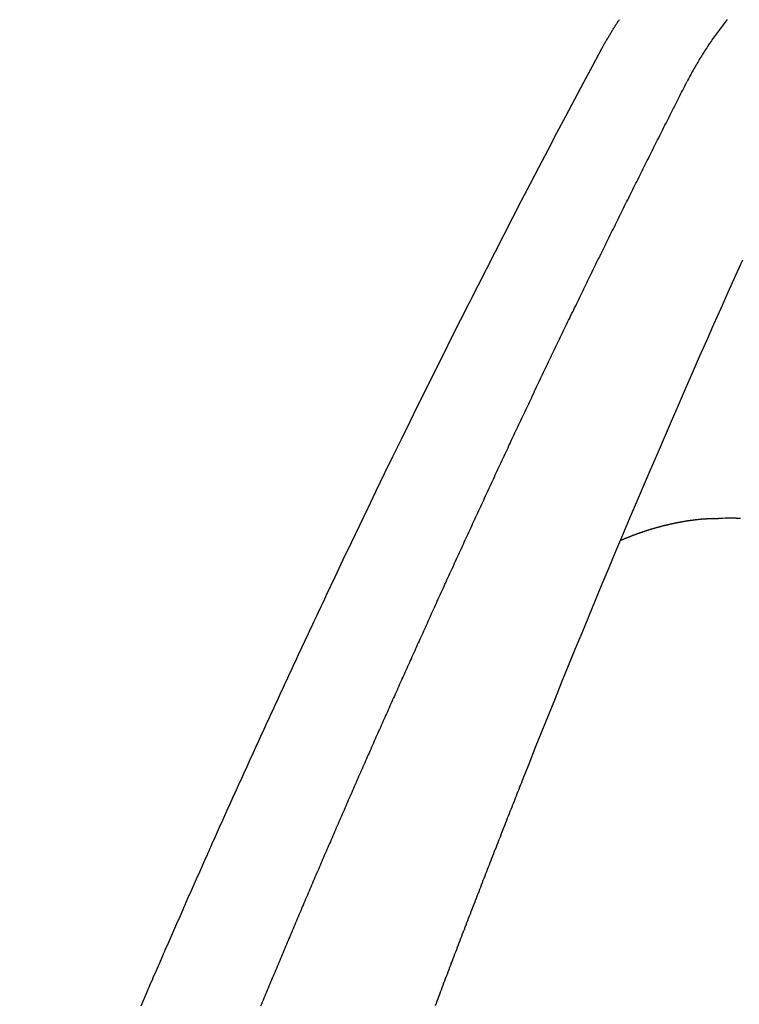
# Model space of a CAD drawing. Header units: millimetres. Extents: x 11979 to 37895, y 18730 to 47884.
# Tile 171 of 256: x 35957.4 to 35966.5, y 41550.25 to 41562.69. Entities that reach past the tile are written whole.
import ezdxf

# ---------------------------------------------------------------- set-up
doc = ezdxf.new("R2010")
doc.units = ezdxf.units.MM
doc.layers.add('-WYMIAR', color=8, linetype='Continuous')
doc.layers.add('PROJEKTOWANE', color=5, linetype='Continuous')
doc.styles.get("Standard").update_dxf_attribs({"font": 'arial.ttf'})
doc.dimstyles.new('CZA-KROPKA-50', dxfattribs={"dimtxt": 12, "dimasz": 1, "dimexe": 2, "dimexo": 25, "dimgap": 4, "dimtad": 1, "dimdec": 1, "dimrnd": 0.5, "dimzin": 9, "dimdsep": 46, "dimtxsty": 'Standard', "dimblk": 'CZA-KROPKA', "dimblk1": 'CZA-KROPKA', "dimblk2": 'CZA-KROPKA', "dimsah": 1, "dimcen": -20, "dimse1": 1, "dimse2": 1, "dimclrd": 8, "dimclre": 8, "dimclrt": 9, "dimadec": 0, "dimazin": 0, "dimtfac": 1, "dimtdec": 1, "dimtmove": 1, "dimatfit": 3, "dimldrblk": 'CZA-KROPKA', "dimfxl": 1, "dimtolj": 1, "dimtzin": 9, "dimarcsym": 0})

# ---------------------------------------------------------------- blocks, each defined once
blk = doc.blocks.new('CZA-KROPKA')
at = {"layer": '-WYMIAR', "linetype": 'ByBlock'}
for p, q in [((0, 10), (0, -10)), ((5, 0), (-5, 0))]:
    blk.add_line(p, q, dxfattribs=at)
at = {"layer": '-WYMIAR', "linetype": 'ByBlock', "const_width": 2.5}
blk.add_lwpolyline([(-1.25, 0, 1), (1.25, 0, 1)], format="xyb", close=True, dxfattribs=at)
blk = doc.blocks.new('*D2953')
at = {"layer": '-WYMIAR', "color": 8, "lineweight": -2}
blk.add_line((33872.391, 41340.624), (36051.391, 41340.624), dxfattribs=at)
at = {"layer": 'Defpoints', "color": 0}
for p in [(33871.391, 41814.624), (36052.391, 41814.624), (36052.391, 41340.624)]:
    blk.add_point(p, dxfattribs=at)
at = {"layer": '-WYMIAR', "color": 8, "lineweight": -2, "rotation": 180}
blk.add_blockref('CZA-KROPKA', (33871.391, 41340.624), dxfattribs=at)
at = {"layer": '-WYMIAR', "color": 8, "lineweight": -2}
blk.add_blockref('CZA-KROPKA', (36052.391, 41340.624), dxfattribs=at)
at = {"layer": '-WYMIAR', "color": 9, "insert": (34961.891, 41350.751), "char_height": 12, "attachment_point": 5, "bg_fill": 3, "box_fill_scale": 1.1, "bg_fill_color": 257, "bg_fill_transparency": 0}
blk.add_mtext('\\A1;2181', dxfattribs=at)
blk = doc.blocks.new('*D2961')
at = {"layer": '-WYMIAR', "color": 8, "lineweight": -2}
blk.add_line((36202.391, 41491.624), (36202.391, 42911.624), dxfattribs=at)
at = {"layer": 'Defpoints', "color": 0}
for p in [(34928.391, 42912.624), (36202.391, 42912.624), (36052.391, 41490.624)]:
    blk.add_point(p, dxfattribs=at)
at = {"layer": '-WYMIAR', "color": 8, "lineweight": -2}
for p, rotation in [((36202.391, 42912.624), 90), ((36202.391, 41490.624), 270)]:
    blk.add_blockref('CZA-KROPKA', p, dxfattribs=dict(at, rotation=rotation))
at = {"layer": '-WYMIAR', "color": 9, "insert": (36192.366, 42201.624), "char_height": 12, "attachment_point": 5, "rotation": 90, "bg_fill": 3, "box_fill_scale": 1.1, "bg_fill_color": 257, "bg_fill_transparency": 0}
blk.add_mtext('\\A1;1422', dxfattribs=at)
blk = doc.blocks.new('Pisuar NOVA PRO ze zintegrowanym ceramicznym sitkiem')
at = {"linetype": 'ByBlock'}
for points in [[(0.04852, -0.28026, 0.01172), (0.07636, -0.21453)], [(0.06634, -0.30694, 0.013056), (0.10108, -0.23803)], [(0.0493, -0.24765, 0.011169), (0.05155, -0.24763)], [(0.05213, -0.24761, 0.001714), (0.05155, -0.24763)]]:
    blk.add_lwpolyline(points, format="xyb", dxfattribs=at)
for points in [[(0.07635, -0.21453, 0), (0.07646, -0.21425, 0), (0.07658, -0.21397, 0), (0.07669, -0.21369, 0), (0.0768, -0.21341, 0), (0.07691, -0.21312, 0), (0.07702, -0.21284, 0), (0.07713, -0.21256, 0), (0.07724, -0.21228, 0), (0.07735, -0.212, 0), (0.07746, -0.21172, 0), (0.07758, -0.21144, 0), (0.07769, -0.21116, 0), (0.0778, -0.21088, 0), (0.07791, -0.2106, 0), (0.07802, -0.21032, 0), (0.07813, -0.21004, 0), (0.07824, -0.20975, 0), (0.07835, -0.20947, 0), (0.07846, -0.20919, 0), (0.07857, -0.20891, 0), (0.07868, -0.20863, 0), (0.07879, -0.20835, 0), (0.0789, -0.20807, 0), (0.07901, -0.20779, 0), (0.07912, -0.20751, 0), (0.07923, -0.20722, 0), (0.07934, -0.20694, 0), (0.07945, -0.20666, 0), (0.07956, -0.20638, 0), (0.07967, -0.2061, 0), (0.07978, -0.20582, 0), (0.07989, -0.20554, 0), (0.08, -0.20526, 0), (0.08011, -0.20498, 0), (0.08022, -0.20469, 0), (0.08033, -0.20441, 0), (0.08044, -0.20413, 0), (0.08055, -0.20385, 0), (0.08066, -0.20357, 0), (0.08077, -0.20329, 0), (0.08088, -0.20301, 0), (0.08099, -0.20272, 0), (0.0811, -0.20244, 0), (0.08121, -0.20216, 0), (0.08132, -0.20188, 0), (0.08143, -0.2016, 0), (0.08154, -0.20132, 0), (0.08165, -0.20103, 0), (0.08175, -0.20075, 0), (0.08186, -0.20047, 0), (0.08197, -0.20019, 0), (0.08208, -0.19991, 0), (0.08219, -0.19963, 0), (0.0823, -0.19934, 0), (0.08241, -0.19906, 0), (0.08252, -0.19878, 0), (0.08263, -0.1985, 0), (0.08273, -0.19822, 0), (0.08284, -0.19794, 0), (0.08295, -0.19765, 0), (0.08306, -0.19737, 0), (0.08317, -0.19709, 0), (0.08328, -0.19681, 0), (0.08338, -0.19653, 0), (0.08349, -0.19625, 0), (0.0836, -0.19596, 0), (0.08371, -0.19568, 0), (0.08382, -0.1954, 0), (0.08393, -0.19512, 0), (0.08403, -0.19484, 0), (0.08414, -0.19455, 0), (0.08425, -0.19427, 0), (0.08436, -0.19399, 0), (0.08446, -0.19371, 0), (0.08457, -0.19343, 0), (0.08468, -0.19314, 0), (0.08479, -0.19286, 0), (0.0849, -0.19258, 0), (0.085, -0.1923, 0), (0.08511, -0.19201, 0), (0.08522, -0.19173, 0), (0.08533, -0.19145, 0), (0.08543, -0.19117, 0), (0.08554, -0.19089, 0), (0.08565, -0.1906, 0), (0.08575, -0.19032, 0), (0.08586, -0.19004, 0), (0.08597, -0.18976, 0), (0.08608, -0.18947, 0), (0.08618, -0.18919, 0), (0.08629, -0.18891, 0), (0.0864, -0.18863, 0), (0.0865, -0.18834, 0), (0.08661, -0.18806, 0), (0.08672, -0.18778, 0), (0.08682, -0.1875, 0), (0.08693, -0.18721, 0), (0.08704, -0.18693, 0), (0.08714, -0.18665, 0), (0.08725, -0.18637, 0), (0.08736, -0.18608, 0)], [(0.08782, -0.23561, 0), (0.08793, -0.23536, 0), (0.08804, -0.23511, 0), (0.08815, -0.23486, 0), (0.08827, -0.23462, 0), (0.08838, -0.23437, 0), (0.08849, -0.23412, 0), (0.0886, -0.23388, 0), (0.08872, -0.23363, 0), (0.08883, -0.23338, 0), (0.08894, -0.23313, 0), (0.08905, -0.23289, 0), (0.08917, -0.23264, 0), (0.08928, -0.23239, 0), (0.08939, -0.23214, 0), (0.0895, -0.2319, 0), (0.08962, -0.23165, 0), (0.08973, -0.2314, 0), (0.08984, -0.23115, 0), (0.08995, -0.23091, 0), (0.09006, -0.23066, 0), (0.09018, -0.23041, 0), (0.09029, -0.23016, 0), (0.0904, -0.22991, 0), (0.09051, -0.22967, 0), (0.09062, -0.22942, 0), (0.09073, -0.22917, 0), (0.09085, -0.22892, 0), (0.09096, -0.22868, 0), (0.09107, -0.22843, 0), (0.09118, -0.22818, 0), (0.09129, -0.22793, 0), (0.0914, -0.22768, 0), (0.09152, -0.22744, 0), (0.09163, -0.22719, 0), (0.09174, -0.22694, 0), (0.09185, -0.22669, 0), (0.09196, -0.22644, 0), (0.09207, -0.2262, 0), (0.09218, -0.22595, 0), (0.09229, -0.2257, 0), (0.09241, -0.22545, 0), (0.09252, -0.2252, 0), (0.09263, -0.22496, 0), (0.09274, -0.22471, 0), (0.09285, -0.22446, 0), (0.09296, -0.22421, 0), (0.09307, -0.22396, 0), (0.09318, -0.22372, 0), (0.09329, -0.22347, 0), (0.0934, -0.22322, 0), (0.09351, -0.22297, 0), (0.09362, -0.22272, 0), (0.09373, -0.22247, 0), (0.09385, -0.22223, 0), (0.09396, -0.22198, 0), (0.09407, -0.22173, 0), (0.09418, -0.22148, 0), (0.09429, -0.22123, 0), (0.0944, -0.22098, 0), (0.09451, -0.22074, 0), (0.09462, -0.22049, 0), (0.09473, -0.22024, 0), (0.09484, -0.21999, 0), (0.09495, -0.21974, 0), (0.09506, -0.21949, 0), (0.09517, -0.21925, 0), (0.09528, -0.219, 0), (0.09539, -0.21875, 0), (0.0955, -0.2185, 0), (0.09561, -0.21825, 0), (0.09572, -0.218, 0), (0.09583, -0.21775, 0), (0.09594, -0.21751, 0), (0.09605, -0.21726, 0), (0.09616, -0.21701, 0), (0.09627, -0.21676, 0), (0.09638, -0.21651, 0), (0.09649, -0.21626, 0), (0.09659, -0.21601, 0), (0.0967, -0.21576, 0), (0.09681, -0.21552, 0), (0.09692, -0.21527, 0), (0.09703, -0.21502, 0), (0.09714, -0.21477, 0), (0.09725, -0.21452, 0), (0.09736, -0.21427, 0), (0.09747, -0.21402, 0), (0.09758, -0.21377, 0), (0.09769, -0.21352, 0), (0.0978, -0.21328, 0), (0.0979, -0.21303, 0), (0.09801, -0.21278, 0), (0.09812, -0.21253, 0), (0.09823, -0.21228, 0), (0.09834, -0.21203, 0), (0.09845, -0.21178, 0), (0.09856, -0.21153, 0), (0.09867, -0.21128, 0), (0.09877, -0.21103, 0), (0.09888, -0.21079, 0), (0.09899, -0.21054, 0), (0.0991, -0.21029, 0), (0.09921, -0.21004, 0), (0.09932, -0.20979, 0), (0.09943, -0.20954, 0), (0.09953, -0.20929, 0), (0.09964, -0.20904, 0), (0.09975, -0.20879, 0), (0.09986, -0.20854, 0), (0.09997, -0.20829, 0), (0.10007, -0.20804, 0), (0.10018, -0.20779, 0), (0.10029, -0.20754, 0), (0.1004, -0.2073, 0), (0.10051, -0.20705, 0), (0.10061, -0.2068, 0), (0.10072, -0.20655, 0), (0.10083, -0.2063, 0), (0.10094, -0.20605, 0), (0.10105, -0.2058, 0), (0.10115, -0.20555, 0), (0.10126, -0.2053, 0), (0.10137, -0.20505, 0), (0.10148, -0.2048, 0), (0.10158, -0.20455, 0), (0.10169, -0.2043, 0), (0.1018, -0.20405, 0), (0.10191, -0.2038, 0), (0.10201, -0.20355, 0), (0.10212, -0.2033, 0), (0.10223, -0.20305, 0), (0.10234, -0.2028, 0), (0.10244, -0.20255, 0), (0.10255, -0.2023, 0), (0.10266, -0.20205, 0), (0.10276, -0.2018, 0), (0.10287, -0.20155, 0), (0.10298, -0.2013, 0), (0.10308, -0.20105, 0), (0.10319, -0.2008, 0), (0.1033, -0.20055, 0), (0.10341, -0.2003, 0), (0.10351, -0.20005, 0), (0.10362, -0.1998, 0), (0.10373, -0.19955, 0), (0.10383, -0.1993, 0), (0.10394, -0.19905, 0), (0.10404, -0.1988, 0), (0.10415, -0.19855, 0), (0.10426, -0.1983, 0), (0.10436, -0.19805, 0), (0.10447, -0.1978, 0), (0.10458, -0.19755, 0), (0.10468, -0.1973, 0), (0.10479, -0.19705, 0), (0.1049, -0.1968, 0), (0.105, -0.19655, 0), (0.10511, -0.1963, 0), (0.10521, -0.19605, 0), (0.10532, -0.1958, 0), (0.10543, -0.19555, 0), (0.10553, -0.1953, 0), (0.10564, -0.19505, 0), (0.10574, -0.1948, 0), (0.10585, -0.19455, 0), (0.10596, -0.1943, 0), (0.10606, -0.19405, 0), (0.10617, -0.1938, 0), (0.10627, -0.19355, 0), (0.10638, -0.1933, 0), (0.10648, -0.19305, 0), (0.10659, -0.1928, 0), (0.10669, -0.19255, 0), (0.1068, -0.1923, 0), (0.1069, -0.19205, 0), (0.10701, -0.1918, 0), (0.10712, -0.19155, 0), (0.10722, -0.1913, 0), (0.10733, -0.19105, 0), (0.10743, -0.19079, 0), (0.10754, -0.19054, 0), (0.10764, -0.19029, 0), (0.10775, -0.19004, 0), (0.10785, -0.18979, 0), (0.10796, -0.18954, 0), (0.10806, -0.18929, 0), (0.10817, -0.18904, 0), (0.10827, -0.18879, 0), (0.10838, -0.18854, 0), (0.10848, -0.18829, 0), (0.10859, -0.18804, 0), (0.10869, -0.18779, 0), (0.10879, -0.18754, 0), (0.1089, -0.18728, 0), (0.109, -0.18703, 0), (0.10911, -0.18678, 0), (0.10921, -0.18653, 0), (0.10932, -0.18628, 0), (0.10942, -0.18603, 0)], [(0.10108, -0.23803, 0), (0.10122, -0.23774, 0), (0.10135, -0.23744, 0), (0.10149, -0.23715, 0), (0.10163, -0.23686, 0), (0.10177, -0.23656, 0), (0.10191, -0.23627, 0), (0.10205, -0.23598, 0), (0.10219, -0.23568, 0), (0.10232, -0.23539, 0), (0.10246, -0.2351, 0), (0.1026, -0.2348, 0), (0.10274, -0.23451, 0), (0.10288, -0.23422, 0), (0.10301, -0.23392, 0), (0.10315, -0.23363, 0), (0.10329, -0.23334, 0), (0.10343, -0.23304, 0), (0.10356, -0.23275, 0), (0.1037, -0.23246, 0), (0.10384, -0.23216, 0), (0.10398, -0.23187, 0), (0.10411, -0.23157, 0), (0.10425, -0.23128, 0), (0.10439, -0.23099, 0), (0.10453, -0.23069, 0), (0.10466, -0.2304, 0), (0.1048, -0.23011, 0), (0.10494, -0.22981, 0), (0.10507, -0.22952, 0), (0.10521, -0.22922, 0), (0.10535, -0.22893, 0), (0.10549, -0.22864, 0), (0.10562, -0.22834, 0), (0.10576, -0.22805, 0), (0.1059, -0.22775, 0), (0.10603, -0.22746, 0), (0.10617, -0.22717, 0), (0.10631, -0.22687, 0), (0.10644, -0.22658, 0), (0.10658, -0.22628, 0), (0.10671, -0.22599, 0), (0.10685, -0.22569, 0), (0.10699, -0.2254, 0), (0.10712, -0.22511, 0), (0.10726, -0.22481, 0), (0.10739, -0.22452, 0), (0.10753, -0.22422, 0), (0.10767, -0.22393, 0), (0.1078, -0.22363, 0), (0.10794, -0.22334, 0), (0.10807, -0.22305, 0), (0.10821, -0.22275, 0), (0.10835, -0.22246, 0), (0.10848, -0.22216, 0), (0.10862, -0.22187, 0), (0.10875, -0.22157, 0), (0.10889, -0.22128, 0), (0.10902, -0.22098, 0), (0.10916, -0.22069, 0), (0.10929, -0.22039, 0), (0.10943, -0.2201, 0), (0.10956, -0.2198, 0), (0.1097, -0.21951, 0), (0.10983, -0.21921, 0), (0.10997, -0.21892, 0), (0.1101, -0.21862, 0), (0.11024, -0.21833, 0), (0.11037, -0.21803, 0), (0.11051, -0.21774, 0), (0.11064, -0.21744, 0), (0.11078, -0.21715, 0), (0.11091, -0.21685, 0), (0.11104, -0.21656, 0), (0.11118, -0.21626, 0), (0.11131, -0.21597, 0), (0.11145, -0.21567, 0), (0.11158, -0.21538, 0), (0.11172, -0.21508, 0), (0.11185, -0.21479, 0), (0.11198, -0.21449, 0), (0.11212, -0.2142, 0), (0.11225, -0.2139, 0), (0.11238, -0.21361, 0), (0.11252, -0.21331, 0), (0.11265, -0.21302, 0), (0.11279, -0.21272, 0), (0.11292, -0.21242, 0), (0.11305, -0.21213, 0), (0.11319, -0.21183, 0), (0.11332, -0.21154, 0), (0.11345, -0.21124, 0), (0.11359, -0.21095, 0), (0.11372, -0.21065, 0), (0.11385, -0.21036, 0), (0.11399, -0.21006, 0), (0.11412, -0.20976, 0), (0.11425, -0.20947, 0), (0.11438, -0.20917, 0), (0.11452, -0.20888, 0), (0.11465, -0.20858, 0), (0.11478, -0.20829, 0), (0.11492, -0.20799, 0), (0.11505, -0.20769, 0), (0.11518, -0.2074, 0), (0.11531, -0.2071, 0), (0.11545, -0.20681, 0), (0.11558, -0.20651, 0), (0.11571, -0.20621, 0), (0.11584, -0.20592, 0), (0.11598, -0.20562, 0), (0.11611, -0.20533, 0), (0.11624, -0.20503, 0), (0.11637, -0.20473, 0), (0.1165, -0.20444, 0), (0.11664, -0.20414, 0), (0.11677, -0.20384, 0), (0.1169, -0.20355, 0), (0.11703, -0.20325, 0), (0.11716, -0.20296, 0), (0.11729, -0.20266, 0), (0.11743, -0.20236, 0), (0.11756, -0.20207, 0), (0.11769, -0.20177, 0), (0.11782, -0.20147, 0), (0.11795, -0.20118, 0), (0.11808, -0.20088, 0), (0.11821, -0.20058, 0), (0.11834, -0.20029, 0), (0.11848, -0.19999, 0), (0.11861, -0.19969, 0), (0.11874, -0.1994, 0), (0.11887, -0.1991, 0), (0.119, -0.1988, 0), (0.11913, -0.19851, 0), (0.11926, -0.19821, 0), (0.11939, -0.19791, 0), (0.11952, -0.19762, 0), (0.11965, -0.19732, 0), (0.11978, -0.19702, 0), (0.11991, -0.19673, 0), (0.12004, -0.19643, 0), (0.12017, -0.19613, 0), (0.1203, -0.19584, 0), (0.12043, -0.19554, 0), (0.12056, -0.19524, 0), (0.12069, -0.19494, 0), (0.12082, -0.19465, 0), (0.12095, -0.19435, 0), (0.12108, -0.19405, 0), (0.12121, -0.19376, 0), (0.12134, -0.19346, 0), (0.12147, -0.19316, 0), (0.1216, -0.19286, 0), (0.12173, -0.19257, 0), (0.12186, -0.19227, 0), (0.12199, -0.19197, 0), (0.12212, -0.19168, 0), (0.12225, -0.19138, 0), (0.12238, -0.19108, 0), (0.12251, -0.19078, 0), (0.12264, -0.19049, 0), (0.12277, -0.19019, 0), (0.1229, -0.18989, 0), (0.12303, -0.18959, 0), (0.12315, -0.1893, 0), (0.12328, -0.189, 0), (0.12341, -0.1887, 0), (0.12354, -0.1884, 0), (0.12367, -0.18811, 0), (0.1238, -0.18781, 0), (0.12393, -0.18751, 0), (0.12406, -0.18721, 0), (0.12418, -0.18692, 0), (0.12431, -0.18662, 0), (0.12444, -0.18632, 0), (0.12457, -0.18602, 0)], [(0.08782, -0.23561, 0), (0.08769, -0.23587, 0), (0.08757, -0.23614, 0), (0.08745, -0.2364, 0), (0.08733, -0.23667, 0), (0.08721, -0.23694, 0), (0.08709, -0.2372, 0), (0.08697, -0.23747, 0), (0.08684, -0.23773, 0), (0.08672, -0.238, 0), (0.0866, -0.23827, 0), (0.08648, -0.23853, 0), (0.08636, -0.2388, 0), (0.08624, -0.23906, 0), (0.08612, -0.23933, 0), (0.08599, -0.23959, 0), (0.08587, -0.23986, 0), (0.08575, -0.24013, 0), (0.08563, -0.24039, 0), (0.08551, -0.24066, 0), (0.08539, -0.24092, 0), (0.08526, -0.24119, 0), (0.08514, -0.24145, 0), (0.08502, -0.24172, 0), (0.0849, -0.24199, 0), (0.08478, -0.24225, 0), (0.08466, -0.24252, 0), (0.08453, -0.24278, 0), (0.08441, -0.24305, 0), (0.08429, -0.24331, 0), (0.08417, -0.24358, 0), (0.08405, -0.24384, 0), (0.08392, -0.24411, 0), (0.0838, -0.24438, 0), (0.08368, -0.24464, 0), (0.08356, -0.24491, 0), (0.08344, -0.24517, 0), (0.08331, -0.24544, 0), (0.08319, -0.2457, 0), (0.08307, -0.24597, 0), (0.08295, -0.24623, 0), (0.08282, -0.2465, 0), (0.0827, -0.24677, 0), (0.08258, -0.24703, 0), (0.08246, -0.2473, 0), (0.08234, -0.24756, 0), (0.08221, -0.24783, 0), (0.08209, -0.24809, 0), (0.08197, -0.24836, 0), (0.08185, -0.24862, 0), (0.08172, -0.24889, 0), (0.0816, -0.24915, 0), (0.08148, -0.24942, 0), (0.08135, -0.24968, 0), (0.08123, -0.24995, 0), (0.08111, -0.25021, 0), (0.08099, -0.25048, 0), (0.08086, -0.25075, 0), (0.08074, -0.25101, 0), (0.08062, -0.25128, 0), (0.08049, -0.25154, 0), (0.08037, -0.25181, 0), (0.08025, -0.25207, 0), (0.08013, -0.25234, 0), (0.08, -0.2526, 0), (0.07988, -0.25287, 0), (0.07976, -0.25313, 0), (0.07963, -0.2534, 0), (0.07951, -0.25366, 0), (0.07939, -0.25393, 0), (0.07926, -0.25419, 0), (0.07914, -0.25446, 0), (0.07902, -0.25472, 0), (0.07889, -0.25499, 0), (0.07877, -0.25525, 0), (0.07865, -0.25552, 0), (0.07852, -0.25578, 0), (0.0784, -0.25605, 0), (0.07827, -0.25631, 0), (0.07815, -0.25657, 0), (0.07803, -0.25684, 0), (0.0779, -0.2571, 0), (0.07778, -0.25737, 0), (0.07765, -0.25763, 0), (0.07753, -0.2579, 0), (0.07741, -0.25816, 0), (0.07728, -0.25843, 0), (0.07716, -0.25869, 0), (0.07703, -0.25896, 0), (0.07691, -0.25922, 0), (0.07678, -0.25949, 0), (0.07666, -0.25975, 0), (0.07654, -0.26001, 0), (0.07641, -0.26028, 0), (0.07629, -0.26054, 0), (0.07616, -0.26081, 0), (0.07604, -0.26107, 0), (0.07591, -0.26134, 0), (0.07579, -0.2616, 0), (0.07566, -0.26186, 0), (0.07554, -0.26213, 0), (0.07541, -0.26239, 0), (0.07529, -0.26266, 0), (0.07516, -0.26292, 0), (0.07504, -0.26318, 0), (0.07491, -0.26345, 0), (0.07479, -0.26371, 0), (0.07466, -0.26398, 0), (0.07454, -0.26424, 0), (0.07441, -0.2645, 0), (0.07428, -0.26477, 0), (0.07416, -0.26503, 0), (0.07403, -0.2653, 0), (0.07391, -0.26556, 0), (0.07378, -0.26582, 0), (0.07366, -0.26609, 0), (0.07353, -0.26635, 0), (0.0734, -0.26662, 0), (0.07328, -0.26688, 0), (0.07315, -0.26714, 0), (0.07303, -0.26741, 0), (0.0729, -0.26767, 0), (0.07277, -0.26793, 0), (0.07265, -0.2682, 0), (0.07252, -0.26846, 0), (0.07239, -0.26872, 0), (0.07227, -0.26899, 0), (0.07214, -0.26925, 0), (0.07201, -0.26951, 0), (0.07189, -0.26978, 0), (0.07176, -0.27004, 0), (0.07163, -0.2703, 0), (0.07151, -0.27057, 0), (0.07138, -0.27083, 0), (0.07125, -0.27109, 0), (0.07113, -0.27136, 0), (0.071, -0.27162, 0), (0.07087, -0.27188, 0), (0.07075, -0.27215, 0), (0.07062, -0.27241, 0), (0.07049, -0.27267, 0), (0.07036, -0.27294, 0), (0.07024, -0.2732, 0), (0.07011, -0.27346, 0), (0.06998, -0.27373, 0), (0.06985, -0.27399, 0), (0.06973, -0.27425, 0), (0.0696, -0.27451, 0), (0.06947, -0.27478, 0), (0.06934, -0.27504, 0), (0.06922, -0.2753, 0), (0.06909, -0.27557, 0), (0.06896, -0.27583, 0), (0.06883, -0.27609, 0), (0.0687, -0.27635, 0), (0.06858, -0.27662, 0), (0.06845, -0.27688, 0), (0.06832, -0.27714, 0), (0.06819, -0.27741, 0), (0.06806, -0.27767, 0), (0.06794, -0.27793, 0), (0.06781, -0.27819, 0), (0.06768, -0.27846, 0), (0.06755, -0.27872, 0), (0.06742, -0.27898, 0), (0.06729, -0.27924, 0), (0.06716, -0.27951, 0), (0.06704, -0.27977, 0), (0.06691, -0.28003, 0), (0.06678, -0.28029, 0), (0.06665, -0.28056, 0), (0.06652, -0.28082, 0), (0.06639, -0.28108, 0), (0.06626, -0.28134, 0), (0.06613, -0.2816, 0), (0.06601, -0.28187, 0), (0.06588, -0.28213, 0), (0.06575, -0.28239, 0), (0.06562, -0.28265, 0), (0.06549, -0.28292, 0), (0.06536, -0.28318, 0), (0.06523, -0.28344, 0), (0.0651, -0.2837, 0), (0.06497, -0.28396, 0), (0.06484, -0.28423, 0), (0.06471, -0.28449, 0), (0.06458, -0.28475, 0), (0.06445, -0.28501, 0), (0.06432, -0.28527, 0), (0.06419, -0.28554, 0), (0.06406, -0.2858, 0), (0.06393, -0.28606, 0), (0.0638, -0.28632, 0), (0.06367, -0.28658, 0), (0.06354, -0.28684, 0), (0.06342, -0.28711, 0), (0.06329, -0.28737, 0), (0.06316, -0.28763, 0), (0.06302, -0.28789, 0), (0.06289, -0.28815, 0), (0.06276, -0.28842, 0), (0.06263, -0.28868, 0), (0.0625, -0.28894, 0), (0.06237, -0.2892, 0), (0.06224, -0.28946, 0), (0.06211, -0.28972, 0), (0.06198, -0.28999, 0), (0.06185, -0.29025, 0), (0.06172, -0.29051, 0), (0.06159, -0.29077, 0), (0.06146, -0.29103, 0), (0.06133, -0.29129, 0), (0.0612, -0.29155, 0), (0.06107, -0.29182, 0), (0.06094, -0.29208, 0), (0.06081, -0.29234, 0), (0.06068, -0.2926, 0), (0.06055, -0.29286, 0), (0.06041, -0.29312, 0), (0.06028, -0.29338, 0), (0.06015, -0.29364, 0), (0.06002, -0.29391, 0), (0.05989, -0.29417, 0), (0.05976, -0.29443, 0), (0.05963, -0.29469, 0), (0.0595, -0.29495, 0), (0.05937, -0.29521, 0), (0.05924, -0.29547, 0), (0.0591, -0.29573, 0), (0.05897, -0.296, 0), (0.05884, -0.29626, 0), (0.05871, -0.29652, 0), (0.05858, -0.29678, 0), (0.05845, -0.29704, 0), (0.05832, -0.2973, 0), (0.05818, -0.29756, 0), (0.05805, -0.29782, 0), (0.05792, -0.29808, 0), (0.05779, -0.29834, 0), (0.05766, -0.29861, 0), (0.05753, -0.29887, 0), (0.05739, -0.29913, 0), (0.05726, -0.29939, 0), (0.05713, -0.29965, 0), (0.057, -0.29991, 0), (0.05687, -0.30017, 0), (0.05673, -0.30043, 0), (0.0566, -0.30069, 0), (0.05647, -0.30095, 0), (0.05634, -0.30121, 0), (0.05621, -0.30147, 0), (0.05607, -0.30173, 0), (0.05594, -0.302, 0), (0.05581, -0.30226, 0), (0.05568, -0.30252, 0), (0.05555, -0.30278, 0)], [(0.05213, -0.24761, 0), (0.05219, -0.24761, 0), (0.05224, -0.2476, 0), (0.0523, -0.2476, 0), (0.05235, -0.2476, 0), (0.05241, -0.2476, 0), (0.05246, -0.2476, 0), (0.05251, -0.24759, 0), (0.05257, -0.24759, 0), (0.05262, -0.24759, 0), (0.05268, -0.24759, 0), (0.05273, -0.24758, 0), (0.05279, -0.24758, 0), (0.05284, -0.24758, 0), (0.0529, -0.24758, 0), (0.05295, -0.24757, 0), (0.05301, -0.24757, 0), (0.05306, -0.24757, 0), (0.05312, -0.24756, 0), (0.05317, -0.24756, 0), (0.05323, -0.24755, 0), (0.05328, -0.24755, 0), (0.05334, -0.24755, 0), (0.05339, -0.24754, 0), (0.05345, -0.24754, 0), (0.0535, -0.24753, 0), (0.05356, -0.24753, 0), (0.05361, -0.24753, 0), (0.05367, -0.24752, 0), (0.05372, -0.24752, 0), (0.05377, -0.24751, 0), (0.05383, -0.24751, 0), (0.05388, -0.2475, 0), (0.05394, -0.2475, 0), (0.05399, -0.24749, 0), (0.05405, -0.24749, 0), (0.0541, -0.24748, 0), (0.05416, -0.24747, 0), (0.05421, -0.24747, 0), (0.05427, -0.24746, 0), (0.05432, -0.24746, 0), (0.05438, -0.24745, 0), (0.05443, -0.24744, 0), (0.05448, -0.24744, 0), (0.05454, -0.24743, 0), (0.05459, -0.24743, 0), (0.05465, -0.24742, 0), (0.0547, -0.24741, 0), (0.05476, -0.24741, 0), (0.05481, -0.2474, 0), (0.05487, -0.24739, 0), (0.05492, -0.24738, 0), (0.05497, -0.24738, 0), (0.05503, -0.24737, 0), (0.05508, -0.24736, 0), (0.05514, -0.24736, 0), (0.05519, -0.24735, 0), (0.05525, -0.24734, 0), (0.0553, -0.24733, 0), (0.05536, -0.24732, 0), (0.05541, -0.24732, 0), (0.05546, -0.24731, 0), (0.05552, -0.2473, 0), (0.05557, -0.24729, 0), (0.05563, -0.24728, 0), (0.05568, -0.24727, 0), (0.05574, -0.24727, 0), (0.05579, -0.24726, 0), (0.05584, -0.24725, 0), (0.0559, -0.24724, 0), (0.05595, -0.24723, 0), (0.05601, -0.24722, 0), (0.05606, -0.24721, 0), (0.05611, -0.2472, 0), (0.05617, -0.24719, 0), (0.05622, -0.24718, 0), (0.05628, -0.24717, 0), (0.05633, -0.24716, 0), (0.05638, -0.24715, 0), (0.05644, -0.24714, 0), (0.05649, -0.24713, 0), (0.05655, -0.24712, 0), (0.0566, -0.24711, 0), (0.05665, -0.2471, 0), (0.05671, -0.24709, 0), (0.05676, -0.24708, 0), (0.05682, -0.24707, 0), (0.05687, -0.24706, 0), (0.05692, -0.24705, 0), (0.05698, -0.24704, 0), (0.05703, -0.24703, 0), (0.05708, -0.24702, 0), (0.05714, -0.24701, 0), (0.05719, -0.247, 0), (0.05725, -0.24698, 0), (0.0573, -0.24697, 0), (0.05735, -0.24696, 0), (0.05741, -0.24695, 0), (0.05746, -0.24694, 0), (0.05751, -0.24693, 0), (0.05757, -0.24691, 0), (0.05762, -0.2469, 0), (0.05767, -0.24689, 0), (0.05773, -0.24688, 0), (0.05778, -0.24687, 0), (0.05784, -0.24685, 0), (0.05789, -0.24684, 0), (0.05794, -0.24683, 0), (0.058, -0.24682, 0), (0.05805, -0.2468, 0), (0.0581, -0.24679, 0), (0.05816, -0.24678, 0), (0.05821, -0.24676, 0), (0.05826, -0.24675, 0), (0.05832, -0.24674, 0), (0.05837, -0.24673, 0), (0.05842, -0.24671, 0), (0.05848, -0.2467, 0), (0.05853, -0.24668, 0), (0.05858, -0.24667, 0), (0.05863, -0.24666, 0), (0.05869, -0.24664, 0), (0.05874, -0.24663, 0), (0.05879, -0.24662, 0), (0.05885, -0.2466, 0), (0.0589, -0.24659, 0), (0.05895, -0.24657, 0), (0.05901, -0.24656, 0), (0.05906, -0.24655, 0), (0.05911, -0.24653, 0), (0.05917, -0.24652, 0), (0.05922, -0.2465, 0), (0.05927, -0.24649, 0), (0.05932, -0.24647, 0), (0.05938, -0.24646, 0), (0.05943, -0.24644, 0), (0.05948, -0.24643, 0), (0.05954, -0.24641, 0), (0.05959, -0.2464, 0), (0.05964, -0.24638, 0), (0.05969, -0.24637, 0), (0.05975, -0.24635, 0), (0.0598, -0.24634, 0), (0.05985, -0.24632, 0), (0.0599, -0.2463, 0), (0.05996, -0.24629, 0), (0.06001, -0.24627, 0), (0.06006, -0.24626, 0), (0.06011, -0.24624, 0), (0.06017, -0.24622, 0), (0.06022, -0.24621, 0), (0.06027, -0.24619, 0), (0.06032, -0.24618, 0), (0.06038, -0.24616, 0), (0.06043, -0.24614, 0), (0.06048, -0.24613, 0), (0.06053, -0.24611, 0), (0.06059, -0.24609, 0), (0.06064, -0.24608, 0), (0.06069, -0.24606, 0), (0.06074, -0.24604, 0), (0.06079, -0.24603, 0), (0.06085, -0.24601, 0), (0.0609, -0.24599, 0), (0.06095, -0.24597, 0), (0.061, -0.24596, 0), (0.06106, -0.24594, 0), (0.06111, -0.24592, 0), (0.06116, -0.2459, 0), (0.06121, -0.24589, 0), (0.06126, -0.24587, 0), (0.06132, -0.24585, 0), (0.06137, -0.24583, 0), (0.06142, -0.24581, 0), (0.06147, -0.2458, 0), (0.06152, -0.24578, 0), (0.06157, -0.24576, 0), (0.06163, -0.24574, 0), (0.06168, -0.24572, 0), (0.06173, -0.24571, 0), (0.06178, -0.24569, 0), (0.06183, -0.24567, 0), (0.06188, -0.24565, 0), (0.06194, -0.24563, 0), (0.06199, -0.24561, 0), (0.06204, -0.24559, 0), (0.06209, -0.24557, 0), (0.06214, -0.24556, 0), (0.06219, -0.24554, 0), (0.06225, -0.24552, 0), (0.0623, -0.2455, 0), (0.06235, -0.24548, 0), (0.0624, -0.24546, 0), (0.06245, -0.24544, 0), (0.0625, -0.24542, 0), (0.06255, -0.2454, 0), (0.0626, -0.24538, 0), (0.06266, -0.24536, 0), (0.06271, -0.24534, 0), (0.06276, -0.24532, 0), (0.06281, -0.2453, 0), (0.06286, -0.24528, 0), (0.06291, -0.24526, 0), (0.06296, -0.24524, 0), (0.06301, -0.24522, 0), (0.06306, -0.2452, 0), (0.06312, -0.24518, 0), (0.06317, -0.24516, 0), (0.06322, -0.24514, 0), (0.06327, -0.24512, 0), (0.06332, -0.2451, 0), (0.06337, -0.24508, 0), (0.06342, -0.24506, 0), (0.06347, -0.24504, 0), (0.06352, -0.24502, 0), (0.06357, -0.24499, 0), (0.06362, -0.24497, 0), (0.06367, -0.24495, 0), (0.06372, -0.24493, 0), (0.06378, -0.24491, 0), (0.06383, -0.24489, 0), (0.06388, -0.24487, 0), (0.06393, -0.24485, 0), (0.06398, -0.24482, 0)], [(0.0493, -0.24765, 0), (0.04917, -0.24765, 0), (0.04904, -0.24765, 0), (0.04891, -0.24765, 0), (0.04878, -0.24765, 0)], [(0.05045, -0.31064, 0), (0.05058, -0.31048, 0), (0.05071, -0.31031, 0), (0.05084, -0.31015, 0), (0.05097, -0.30998, 0), (0.0511, -0.30981, 0), (0.05122, -0.30965, 0), (0.05135, -0.30948, 0), (0.05148, -0.30931, 0), (0.0516, -0.30915, 0), (0.05172, -0.30898, 0), (0.05185, -0.30881, 0), (0.05197, -0.30864, 0), (0.05209, -0.30847, 0), (0.05221, -0.3083, 0), (0.05233, -0.30813, 0), (0.05245, -0.30795, 0), (0.05257, -0.30778, 0), (0.05269, -0.30761, 0), (0.0528, -0.30744, 0), (0.05292, -0.30726, 0), (0.05304, -0.30709, 0), (0.05315, -0.30692, 0), (0.05326, -0.30674, 0), (0.05338, -0.30656, 0), (0.05349, -0.30639, 0), (0.0536, -0.30621, 0), (0.05371, -0.30604, 0), (0.05382, -0.30586, 0), (0.05393, -0.30568, 0), (0.05404, -0.3055, 0), (0.05414, -0.30532, 0), (0.05425, -0.30515, 0), (0.05435, -0.30497, 0), (0.05446, -0.30479, 0), (0.05456, -0.30461, 0), (0.05466, -0.30442, 0), (0.05477, -0.30424, 0), (0.05487, -0.30406, 0), (0.05497, -0.30388, 0), (0.05506, -0.3037, 0), (0.05516, -0.30351, 0), (0.05526, -0.30333, 0), (0.05536, -0.30315, 0), (0.05545, -0.30296, 0), (0.05555, -0.30278, 0)], [(0.06633, -0.30694, 0), (0.06627, -0.30704, 0), (0.06622, -0.30714, 0), (0.06616, -0.30723, 0), (0.06611, -0.30733, 0), (0.06605, -0.30743, 0), (0.066, -0.30753, 0), (0.06594, -0.30762, 0), (0.06589, -0.30772, 0), (0.06583, -0.30782, 0), (0.06577, -0.30792, 0), (0.06572, -0.30801, 0), (0.06566, -0.30811, 0), (0.0656, -0.30821, 0), (0.06555, -0.3083, 0), (0.06549, -0.3084, 0), (0.06543, -0.30849, 0), (0.06537, -0.30859, 0), (0.06532, -0.30869, 0), (0.06526, -0.30878, 0), (0.0652, -0.30888, 0), (0.06514, -0.30897, 0), (0.06508, -0.30907, 0), (0.06503, -0.30917, 0), (0.06497, -0.30926, 0), (0.06491, -0.30936, 0), (0.06485, -0.30945, 0), (0.06479, -0.30955, 0), (0.06473, -0.30964, 0), (0.06467, -0.30974, 0), (0.06461, -0.30983, 0), (0.06455, -0.30993, 0), (0.06449, -0.31002, 0), (0.06443, -0.31011, 0), (0.06437, -0.31021, 0), (0.06431, -0.3103, 0), (0.06425, -0.3104, 0), (0.06418, -0.31049, 0), (0.06412, -0.31058, 0), (0.06406, -0.31068, 0)]]:
    blk.add_polyline3d(points)

msp = doc.modelspace()

# ---------------------------------------------------------------- dimensions: what is measured, and where the dimension line sits
at = {"layer": '-WYMIAR'}
dim = msp.add_linear_dim(base=(36052.391, 41340.624), p1=(33871.391, 41814.624), p2=(36052.391, 41814.624), dimstyle='CZA-KROPKA-50', override={"dimfxl": 0, "dimfxlon": 1, "dimtfill": 1}, dxfattribs=at)
dim.commit()
dim.dimension.update_dxf_attribs({"geometry": '*D2953', "text_midpoint": (34961.891, 41350.751)})

# ---------------------------------------------------------------- next in the draw order: dimensions: what is measured, and where the dimension line sits
dim = msp.add_linear_dim(base=(36202.391, 42912.624), p1=(36052.391, 41490.624), p2=(34928.391, 42912.624), angle=90, dimstyle='CZA-KROPKA-50', override={"dimfxl": 0, "dimfxlon": 1, "dimtfill": 1}, dxfattribs=at)
dim.commit()
dim.dimension.update_dxf_attribs({"geometry": '*D2961', "text_midpoint": (36192.366, 42201.624)})

# ---------------------------------------------------------------- next in the draw order: block references
at = {"layer": 'PROJEKTOWANE', "xscale": 100, "yscale": 100, "zscale": 100, "rotation": 179.9999999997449}
msp.add_blockref('Pisuar NOVA PRO ze zintegrowanym ceramicznym sitkiem', (35971.391, 41531.624), dxfattribs=at)

doc.saveas('drawing.dxf')
